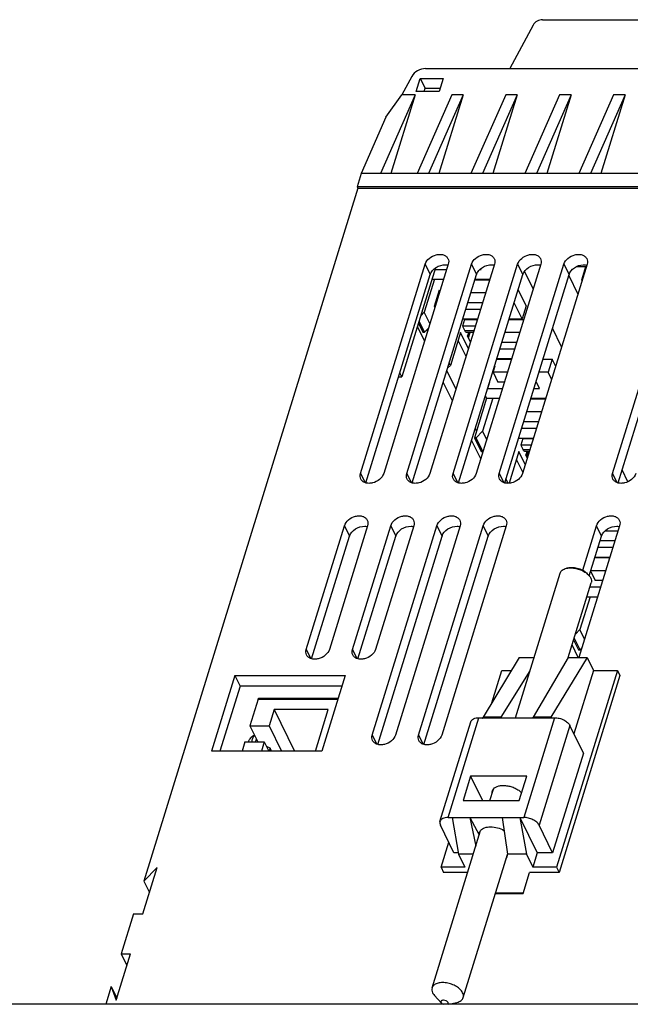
# Model space of a CAD drawing. Header units: millimetres. Extents: x 0 to 594, y 0 to 420.
# Tile 11 of 22: x 267 to 315, y 77 to 155. Entities that reach past the tile are written whole.
import ezdxf

# ---------------------------------------------------------------- set-up
doc = ezdxf.new("R2010")
doc.units = ezdxf.units.MM
doc.header["$LTSCALE"] = 32.67
doc.layers.get('0').update_dxf_attribs({"linetype": 'CONTINUOUS'})
doc.layers.add('3_ALL_AXES', color=7, linetype='CONTINUOUS')

msp = doc.modelspace()

# ---------------------------------------------------------------- linework, layer by layer
at = {"color": 7, "linetype": 'CONTINUOUS'}
for p, q in [((308.3771, 155.49614), (316.20074, 155.49614)), ((307.64376, 155.07356), (305.78099, 151.60848)), ((299.06078, 151.60848), (322.65032, 151.60848)), ((297.96076, 150.97462), (297.17858, 149.5196)), ((298.31694, 149.78071), (298.63969, 150.82515)), ((298.63969, 150.82515), (299.02608, 150.03778)), ((298.63969, 150.82515), (300.48181, 150.82515)), ((300.48181, 150.82515), (300.15906, 149.78071)), ((300.15906, 149.78071), (298.31694, 149.78071)), ((298.94664, 149.78071), (299.02608, 150.03778)), ((299.02608, 150.03778), (300.2385, 150.03778)), ((298.23625, 149.5196), (295.46856, 143.24457)), ((295.91038, 147.72674), (297.17858, 149.5196)), ((298.23625, 149.5196), (296.29712, 143.24457)), ((298.23625, 149.5196), (297.17858, 149.5196)), ((301.15294, 149.5196), (298.38525, 143.24457)), ((302.074, 149.5196), (299.30631, 143.24457)), ((302.074, 149.5196), (300.13487, 143.24457)), ((302.074, 149.5196), (301.15294, 149.5196)), ((305.45123, 149.5196), (302.68354, 143.24457)), ((306.37229, 149.5196), (303.6046, 143.24457)), ((306.37229, 149.5196), (304.43315, 143.24457)), ((306.37229, 149.5196), (305.45123, 149.5196)), ((309.74951, 149.5196), (306.98182, 143.24457)), ((310.67057, 149.5196), (307.90288, 143.24457)), ((310.67057, 149.5196), (308.73144, 143.24457)), ((310.67057, 149.5196), (309.74951, 149.5196)), ((314.04779, 149.5196), (311.28011, 143.24457)), ((314.96886, 149.5196), (312.20117, 143.24457)), ((314.96886, 149.5196), (313.02972, 143.24457)), ((314.96886, 149.5196), (314.04779, 149.5196)), ((295.91038, 147.72674), (293.93346, 143.24457)), ((293.93346, 143.24457), (293.6107, 142.20013)), ((320.95125, 143.24457), (293.93346, 143.24457)), ((293.6107, 142.20013), (293.66154, 142.09653)), ((320.62849, 142.20013), (293.6107, 142.20013)), ((293.66154, 142.09653), (350.15328, 142.09653)), ((299.85908, 135.74585), (297.17755, 127.06844)), ((299.82127, 135.6235), (300.74903, 135.6235)), ((303.39434, 135.6235), (303.50039, 135.6235)), ((303.50039, 135.6235), (303.46828, 135.68893)), ((311.09565, 135.85609), (311.87363, 135.85609)), ((311.81985, 135.81478), (311.49709, 134.77035)), ((311.86087, 135.81478), (311.81985, 135.81478)), ((299.7727, 134.83613), (298.96581, 132.22504)), ((299.57795, 134.83613), (300.50571, 134.83613)), ((302.99791, 134.79482), (304.17719, 134.79482)), ((303.01068, 134.83613), (304.18995, 134.83613)), ((307.64086, 134.08106), (306.95292, 135.48294)), ((310.46894, 135.12663), (311.19254, 133.65207)), ((299.78208, 132.68934), (300.18552, 133.99488)), ((300.18552, 133.99488), (300.22248, 133.91958)), ((307.07933, 132.72279), (306.44273, 134.02004)), ((311.49709, 134.77035), (311.52226, 134.71906)), ((311.53811, 134.77035), (311.49709, 134.77035)), ((303.85443, 133.75038), (302.67516, 133.75038)), ((299.81903, 132.61404), (299.78208, 132.68934)), ((302.27817, 132.46572), (303.45744, 132.46572)), ((303.61112, 132.96301), (302.43184, 132.96301)), ((306.75657, 131.67835), (306.11997, 132.9756)), ((307.07933, 132.72279), (306.75657, 131.67835)), ((298.68241, 131.93816), (298.96581, 132.22504)), ((299.41559, 131.30849), (298.96581, 132.22504)), ((302.03485, 131.67835), (303.21413, 131.67835)), ((302.17787, 131.63704), (302.1576, 131.67835)), ((305.71909, 131.67835), (306.75657, 131.67835)), ((298.98851, 129.92647), (298.41924, 131.08653)), ((298.49512, 131.3321), (298.84601, 130.61708)), ((298.98272, 130.61708), (298.54795, 131.50305)), ((299.3017, 130.93996), (298.98272, 130.61708)), ((302.17787, 131.63704), (302.0165, 131.11482)), ((302.0165, 131.11482), (302.19952, 130.74186)), ((303.03998, 131.11482), (302.0165, 131.11482)), ((302.17787, 131.63704), (303.20136, 131.63704)), ((305.70633, 131.63704), (306.8856, 131.63704)), ((309.90152, 129.47433), (309.17791, 130.94888)), ((298.84601, 130.61708), (298.98272, 130.61708)), ((299.17042, 130.80707), (299.22578, 130.69426)), ((301.85512, 130.5926), (301.04823, 127.98151)), ((302.48554, 129.30794), (301.85512, 130.5926)), ((302.88009, 130.59741), (302.3609, 130.59741)), ((302.48631, 130.59741), (302.40288, 130.32745)), ((302.64692, 129.83016), (302.40288, 130.32745)), ((306.56285, 130.5926), (305.38357, 130.5926)), ((302.29332, 128.69862), (301.66531, 129.97837)), ((304.98658, 129.30794), (306.16586, 129.30794)), ((306.31953, 129.80523), (305.14026, 129.80523)), ((304.74327, 128.52057), (305.92254, 128.52057)), ((301.04823, 127.98151), (300.82152, 127.75203)), ((301.04823, 127.98151), (300.95264, 128.17631)), ((304.4486, 127.43483), (304.60998, 127.95704)), ((304.60998, 127.95704), (304.56912, 127.95704)), ((304.7305, 128.47926), (305.90978, 128.47926)), ((308.41474, 128.47926), (309.16175, 128.47926)), ((309.16175, 128.47926), (308.83899, 127.43483)), ((309.42699, 127.93875), (309.16175, 128.47926)), ((296.92604, 127.06844), (297.17755, 127.06844)), ((297.17755, 127.06844), (297.02322, 127.38294)), ((300.76283, 127.56208), (301.48643, 126.08753)), ((304.4486, 127.43963), (304.40923, 127.43963)), ((304.4486, 127.43483), (304.83499, 126.64745)), ((305.58702, 127.43483), (304.4486, 127.43483)), ((308.83899, 127.43483), (308.09199, 127.43483)), ((309.10424, 126.89432), (308.83899, 127.43483)), ((301.20171, 125.16618), (300.47811, 126.64074)), ((304.03515, 126.15017), (304.02018, 126.18067)), ((304.03515, 126.15017), (304.19653, 126.67238)), ((304.19653, 126.67238), (304.18156, 126.70289)), ((305.34371, 126.64745), (304.83499, 126.64745)), ((307.90519, 126.64745), (307.84867, 126.64745)), ((308.14922, 126.15017), (307.90519, 126.64745)), ((303.93031, 125.36279), (303.83037, 125.56644)), ((304.03515, 126.15017), (305.19003, 126.15017)), ((307.695, 126.15017), (308.14922, 126.15017)), ((303.93031, 125.36279), (302.96204, 122.22948)), ((304.42154, 125.36279), (303.61465, 122.7517)), ((303.93031, 125.36279), (304.94672, 125.36279)), ((307.43892, 125.32148), (308.61819, 125.32148)), ((307.45168, 125.36279), (308.63096, 125.36279)), ((308.29544, 124.27705), (307.11616, 124.27705)), ((308.05212, 123.48967), (306.87285, 123.48967)), ((303.02348, 122.95535), (303.12342, 122.7517)), ((303.09876, 122.22948), (303.61465, 122.7517)), ((303.9369, 122.09503), (303.61465, 122.7517)), ((306.71917, 122.99239), (307.89845, 122.99239)), ((303.46237, 120.55945), (302.73876, 122.034)), ((302.96204, 122.22948), (303.49485, 121.14374)), ((303.09876, 122.22948), (302.96204, 122.22948)), ((303.63156, 121.14374), (303.09876, 122.22948)), ((306.47586, 122.20501), (307.65513, 122.20501)), ((306.82671, 122.1637), (306.66533, 121.64149)), ((306.66533, 121.64149), (306.84836, 121.26852)), ((307.48099, 121.64149), (306.66533, 121.64149)), ((306.82671, 122.1637), (306.80644, 122.20501)), ((306.82671, 122.1637), (307.64237, 122.1637)), ((303.49485, 121.14374), (303.63156, 121.14374)), ((306.50396, 121.11927), (305.72647, 118.6033)), ((307.00444, 120.09939), (306.50396, 121.11927)), ((307.3211, 121.12407), (307.00974, 121.12407)), ((307.13514, 121.12407), (307.05172, 120.85411)), ((307.16582, 120.6216), (307.05172, 120.85411)), ((306.81463, 119.48515), (306.31415, 120.50504)), ((315.17854, 118.7209), (314.71652, 119.66239)), ((305.65285, 118.59829), (305.47395, 118.96285)), ((289.56238, 105.38461), (292.60435, 115.22842)), ((294.44647, 115.22842), (291.4045, 105.38461)), ((293.24662, 105.38461), (296.28859, 115.22842)), ((298.13071, 115.22842), (295.08875, 105.38461)), ((314.39435, 114.80371), (313.34904, 114.80371)), ((289.99301, 104.63318), (293.01107, 114.39961)), ((293.67726, 104.63318), (296.69531, 114.39961)), ((314.10364, 114.01634), (312.97176, 114.01634)), ((314.13272, 113.95708), (314.10364, 114.01634)), ((312.81809, 113.51905), (313.99736, 113.51905)), ((312.562, 112.69037), (313.74128, 112.69037)), ((312.57477, 112.73168), (313.75405, 112.73168)), ((306.22694, 99.94817), (309.78037, 111.44709)), ((310.44843, 111.8726), (310.2868, 111.83458)), ((311.95294, 111.40767), (312.06495, 111.2851)), ((312.22279, 111.59268), (312.58305, 110.85856)), ((313.41853, 111.64593), (312.23925, 111.64593)), ((310.43054, 104.74487), (312.26447, 110.67945)), ((313.17521, 110.85856), (312.58305, 110.85856)), ((312.16614, 110.36127), (313.02154, 110.36127)), ((312.1696, 109.5739), (311.36271, 106.96281)), ((311.92283, 109.5739), (312.77822, 109.5739)), ((311.00361, 106.5993), (311.36271, 106.96281)), ((311.73616, 106.2018), (311.36271, 106.96281)), ((310.8601, 106.13492), (311.24291, 105.35485)), ((311.37963, 105.35485), (310.91293, 106.30587)), ((311.2224, 104.74616), (310.73676, 105.7358)), ((311.24291, 105.35485), (311.37963, 105.35485)), ((311.51759, 105.4945), (311.37963, 105.35485)), ((306.53422, 104.74616), (303.64453, 99.97807)), ((306.53422, 104.74616), (307.70963, 104.74616)), ((310.42636, 104.74616), (307.63518, 99.97807)), ((311.93778, 104.74616), (309.04809, 99.97807)), ((310.42636, 104.74616), (311.93778, 104.74616)), ((311.93778, 104.74616), (312.44618, 103.71015)), ((304.34085, 101.12702), (305.1391, 103.71015)), ((307.38278, 103.68848), (305.05744, 99.97807)), ((305.1391, 103.71015), (305.90635, 103.71015)), ((314.34971, 103.71015), (309.50838, 88.04361)), ((312.44618, 103.71015), (310.88735, 98.66578)), ((312.44618, 103.71015), (314.34971, 103.71015)), ((314.34971, 103.71015), (314.55307, 103.29574)), ((283.88174, 103.29574), (282.0259, 97.29023)), ((283.88174, 103.29574), (284.28846, 102.46693)), ((283.88174, 103.29574), (292.66252, 103.29574)), ((292.66252, 103.29574), (290.80668, 97.29023)), ((314.55307, 103.29574), (309.71174, 87.6292)), ((284.28846, 102.46693), (282.68874, 97.29023)), ((292.4064, 102.46693), (284.28846, 102.46693)), ((285.73268, 101.41878), (285.07587, 99.29335)), ((285.79368, 101.49446), (292.10588, 101.49446)), ((287.01442, 100.5989), (286.61097, 99.29335)), ((287.01442, 100.5989), (288.63807, 97.29023)), ((291.3127, 100.5989), (287.01442, 100.5989)), ((290.29024, 97.29023), (291.3127, 100.5989)), ((300.21607, 91.68409), (302.66901, 99.6218)), ((303.31939, 99.94817), (303.62641, 99.94817)), ((303.61302, 99.90484), (303.62641, 99.94817)), ((303.62641, 99.94817), (303.62782, 99.94529)), ((305.02531, 99.90484), (305.0387, 99.94817)), ((305.0387, 99.94817), (307.61767, 99.94817)), ((307.60428, 99.90484), (307.61767, 99.94817)), ((307.61767, 99.94817), (307.619, 99.94529)), ((309.01658, 99.90484), (309.02997, 99.94817)), ((309.02997, 99.94817), (309.33699, 99.94817)), ((285.07587, 99.29335), (285.70116, 98.01914)), ((285.07587, 99.29335), (286.61097, 99.29335)), ((286.61097, 99.29335), (287.59396, 97.29023)), ((311.6409, 97.1302), (310.56309, 99.32656)), ((284.68211, 98.01914), (284.45686, 97.29023)), ((284.68211, 98.01914), (286.21721, 98.01914)), ((285.31218, 98.47652), (285.1366, 98.33368)), ((286.21721, 98.01914), (285.99196, 97.29023)), ((286.21721, 98.01914), (286.57491, 97.29023)), ((290.80668, 97.29023), (282.0259, 97.29023)), ((286.68717, 97.51141), (286.39325, 97.66042)), ((286.68717, 97.51141), (286.61882, 97.29023)), ((286.79571, 97.29023), (286.68717, 97.51141)), ((311.6409, 97.1302), (309.18797, 89.19249)), ((302.65068, 95.30043), (302.05358, 93.36822)), ((302.65068, 95.30043), (303.59887, 93.36822)), ((307.13318, 95.30043), (302.65068, 95.30043)), ((306.53608, 93.36822), (307.13318, 95.30043)), ((304.19358, 93.36822), (304.47221, 94.26987)), ((302.05358, 93.36822), (306.53608, 93.36822)), ((300.86645, 92.01045), (306.88405, 92.01045)), ((301.17347, 92.01045), (301.69289, 89.07963)), ((302.58576, 92.01045), (303.34472, 90.62132)), ((302.58576, 92.01045), (303.06796, 89.72571)), ((305.16473, 92.01045), (305.58503, 89.07963)), ((306.57703, 92.01045), (307.95988, 89.19249)), ((306.57703, 92.01045), (307.09645, 89.07963)), ((299.58134, 78.443), (303.4557, 90.98044)), ((301.32825, 89.19249), (300.25043, 91.38884)), ((309.18797, 89.19249), (308.11015, 91.38884)), ((300.29777, 88.04361), (300.91379, 90.03706)), ((301.67289, 89.19249), (301.32825, 89.19249)), ((301.69289, 89.07963), (302.2013, 88.04361)), ((302.8683, 89.07963), (301.69289, 89.07963)), ((302.06543, 77.67536), (305.58461, 89.06343)), ((307.09645, 89.07963), (305.58503, 89.07963)), ((307.09645, 89.07963), (307.60485, 88.04361)), ((307.95988, 89.19249), (307.60485, 88.04361)), ((309.18797, 89.19249), (307.95988, 89.19249)), ((300.29777, 88.04361), (300.50113, 87.6292)), ((302.2013, 88.04361), (300.29777, 88.04361)), ((309.50838, 88.04361), (307.60485, 88.04361)), ((309.50838, 88.04361), (309.71174, 87.6292)), ((302.42009, 87.6292), (300.50113, 87.6292)), ((306.83128, 85.9581), (307.34768, 87.6292)), ((309.71174, 87.6292), (307.34768, 87.6292)), ((304.62499, 85.9581), (306.83128, 85.9581)), ((306.83128, 85.97158), (304.62916, 85.97158)), ((300.34074, 77.22463), (299.78087, 77.83735)), ((334.03614, 77.1377), (260.35126, 77.1377)), ((300.92056, 77.1377), (301.559, 77.28786))]:
    msp.add_line(p, q, dxfattribs=at)
at = {"color": 9, "linetype": 'CONTINUOUS'}
for p, q in [((302.92473, 130.74186), (302.19952, 130.74186)), ((304.49472, 127.58408), (304.45387, 127.58408)), ((307.36573, 121.26852), (306.84836, 121.26852)), ((289.56238, 105.38461), (289.91901, 104.65787)), ((293.24662, 105.38461), (293.60326, 104.65787)), ((285.73268, 101.41878), (292.08249, 101.41878)), ((300.86645, 92.01045), (303.31939, 99.94817)), ((305.02531, 99.90484), (303.61302, 99.90484)), ((305.05744, 99.97807), (303.64453, 99.97807)), ((309.33699, 99.94817), (306.88405, 92.01045)), ((309.01658, 99.90484), (307.60428, 99.90484)), ((309.04809, 99.97807), (307.63518, 99.97807)), ((310.56309, 99.32656), (308.11015, 91.38884))]:
    msp.add_line(p, q, dxfattribs=at)
at = {"color": 7, "linetype": 'CONTINUOUS'}
for centre, radius, start, end in [((305.23997, 99.86371), 0.21539, 147.9341021, 149.4853003), ((286.96502, 97.60745), 1.33847, 161.5509934, 162.0767509), ((305.07915, 89.02502), 0.50755, 4.3274919, 6.1756686)]:
    msp.add_arc(centre, radius, start, end, dxfattribs=at)
for points, knots in [([(308.3771, 155.49614), (308.22919, 155.49614), (307.93655, 155.41004), (307.71175, 155.20004), (307.64376, 155.07356)], [0, 0, 0, 0, 0.50741362, 1, 1, 1, 1]), ([(299.06078, 151.60848), (298.8389, 151.60848), (298.39995, 151.47934), (298.06275, 151.16433), (297.96076, 150.97462)], [0, 0, 0, 0, 0.50741362, 1, 1, 1, 1]), ([(302.3609, 130.59742), (302.34613, 130.5974), (302.30473, 130.60712), (302.24595, 130.65856), (302.21465, 130.71103), (302.19952, 130.74186)], [0, 0, 0, 0, 0.19582774, 0.54478089, 1, 1, 1, 1]), ([(307.00974, 121.12408), (306.99497, 121.12407), (306.95357, 121.13378), (306.89479, 121.18522), (306.86349, 121.23769), (306.84836, 121.26852)], [0, 0, 0, 0, 0.19582774, 0.54478089, 1, 1, 1, 1]), ([(309.78039, 111.44714), (309.79467, 111.49331), (309.8413, 111.58432), (309.95526, 111.69618), (310.10749, 111.78255), (310.22424, 111.81991), (310.28682, 111.83463)], [0, 0, 0, 0, 0.21784498, 0.45102222, 0.71020543, 1, 1, 1, 1]), ([(310.28682, 111.83463), (310.30243, 111.8383), (310.36722, 111.85217), (310.43304, 111.86108), (310.48306, 111.8654)], [0, 0, 0, 0, 0.24215334, 1, 1, 1, 1]), ([(310.4484, 111.87263), (310.57386, 111.90213), (310.85034, 111.91616), (311.26143, 111.83666), (311.64568, 111.67038), (311.86603, 111.50281), (311.95295, 111.40767)], [0, 0, 0, 0, 0.23669842, 0.50001391, 0.76333021, 1, 1, 1, 1]), ([(310.48306, 111.8654), (310.60465, 111.87589), (310.85871, 111.86845), (311.23451, 111.78836), (311.59204, 111.64581), (311.80829, 111.5106), (311.90429, 111.43416)], [0, 0, 0, 0, 0.24158124, 0.49910032, 0.75709175, 1, 1, 1, 1]), ([(311.90429, 111.43416), (311.91907, 111.42239), (311.97542, 111.37584), (312.02839, 111.32511), (312.06495, 111.2851)], [0, 0, 0, 0, 0.25848441, 1, 1, 1, 1]), ([(312.06495, 111.2851), (312.08111, 111.26741), (312.14, 111.19895), (312.19058, 111.1229), (312.21981, 111.06332)], [0, 0, 0, 0, 0.26523905, 1, 1, 1, 1]), ([(312.21981, 111.06332), (312.25022, 111.00136), (312.29276, 110.87425), (312.28285, 110.7389), (312.26448, 110.6795)], [0, 0, 0, 0, 0.52607311, 1, 1, 1, 1]), ([(289.58571, 104.94407), (289.55387, 105.00898), (289.51669, 105.15903), (289.53951, 105.3106), (289.56238, 105.38461)], [0, 0, 0, 0, 0.48277278, 1, 1, 1, 1]), ([(291.4045, 105.38461), (291.3487, 105.20403), (291.09321, 104.86848), (290.63374, 104.63847), (290.23188, 104.58826), (289.95464, 104.62869), (289.72482, 104.74617), (289.61964, 104.87491), (289.58571, 104.94407)], [0, 0, 0, 0, 0.25182553, 0.52955403, 0.66345908, 0.78647184, 0.89736782, 1, 1, 1, 1]), ([(293.26995, 104.94407), (293.23811, 105.00898), (293.20094, 105.15903), (293.22375, 105.3106), (293.24662, 105.38461)], [0, 0, 0, 0, 0.48277278, 1, 1, 1, 1]), ([(295.08875, 105.38461), (295.03294, 105.20403), (294.77745, 104.86848), (294.31799, 104.63847), (293.91612, 104.58826), (293.63888, 104.62869), (293.40906, 104.74617), (293.30388, 104.87491), (293.26995, 104.94407)], [0, 0, 0, 0, 0.25182553, 0.52955403, 0.66345908, 0.78647184, 0.89736782, 1, 1, 1, 1]), ([(285.73268, 101.41878), (285.73603, 101.42964), (285.74333, 101.44918), (285.75768, 101.47361), (285.77417, 101.49002), (285.78765, 101.49445), (285.79368, 101.49446)], [0, 0, 0, 0, 0.33248357, 0.60716008, 0.82363112, 1, 1, 1, 1]), ([(302.66901, 99.6218), (302.68441, 99.67159), (302.74452, 99.77007), (302.89557, 99.87345), (303.09366, 99.93576), (303.2411, 99.94817), (303.31939, 99.94817)], [0, 0, 0, 0, 0.20223346, 0.43007658, 0.69617638, 1, 1, 1, 1]), ([(303.61302, 99.90484), (303.61413, 99.90842), (303.61853, 99.92209), (303.62361, 99.93555), (303.62782, 99.94529)], [0, 0, 0, 0, 0.26087069, 1, 1, 1, 1]), ([(303.62782, 99.94529), (303.6291, 99.94826), (303.63413, 99.95945), (303.63985, 99.97034), (303.64453, 99.97807)], [0, 0, 0, 0, 0.26337461, 1, 1, 1, 1]), ([(307.60428, 99.90484), (307.60539, 99.90842), (307.60979, 99.92209), (307.61487, 99.93555), (307.61908, 99.94529)], [0, 0, 0, 0, 0.26087071, 1, 1, 1, 1]), ([(307.61892, 99.94529), (307.62018, 99.94826), (307.62509, 99.95942), (307.63064, 99.97031), (307.63517, 99.97806)], [0, 0, 0, 0, 0.26390569, 1, 1, 1, 1]), ([(309.04809, 99.97807), (309.04658, 99.97558), (309.04044, 99.96496), (309.03509, 99.95389), (309.03138, 99.94529)], [0, 0, 0, 0, 0.23659911, 1, 1, 1, 1]), ([(309.33699, 99.94817), (309.46321, 99.94817), (309.71963, 99.91358), (310.07537, 99.78304), (310.37169, 99.59037), (310.51867, 99.41708), (310.56309, 99.32656)], [0, 0, 0, 0, 0.26471185, 0.53664957, 0.78854015, 1, 1, 1, 1]), ([(284.95465, 98.01935), (284.97596, 98.08522), (285.02173, 98.19887), (285.09553, 98.30026), (285.1366, 98.33368)], [0, 0, 0, 0, 0.56659683, 1, 1, 1, 1]), ([(285.22828, 98.0192), (285.25046, 98.12353), (285.29146, 98.27151), (285.37003, 98.44803), (285.41464, 98.52229), (285.43832, 98.55496)], [0, 0, 0, 0, 0.5528514, 0.79086337, 1, 1, 1, 1]), ([(285.43079, 98.57009), (285.40079, 98.54705), (285.36111, 98.51604), (285.3219, 98.48443), (285.31218, 98.47652)], [0, 0, 0, 0, 0.75107208, 1, 1, 1, 1]), ([(285.5353, 98.0192), (285.53939, 98.03842), (285.55599, 98.11219), (285.57619, 98.18517), (285.5936, 98.23834)], [0, 0, 0, 0, 0.25991718, 1, 1, 1, 1]), ([(304.3725, 93.94833), (304.37136, 93.96301), (304.3694, 94.02051), (304.37817, 94.07845), (304.39081, 94.11934)], [0, 0, 0, 0, 0.25588275, 1, 1, 1, 1]), ([(304.39081, 94.11934), (304.39498, 94.13283), (304.4145, 94.18667), (304.44467, 94.2365), (304.4716, 94.27015)], [0, 0, 0, 0, 0.2467552, 1, 1, 1, 1]), ([(304.4716, 94.27015), (304.57238, 94.39606), (304.83095, 94.51825), (305.2, 94.5629), (305.53129, 94.54439), (305.87014, 94.47023), (306.19559, 94.34616), (306.48515, 94.18043), (306.65121, 94.04132), (306.72147, 93.96666)], [0, 0, 0, 0, 0.19599255, 0.31865337, 0.45388033, 0.59615516, 0.73888502, 0.87541106, 1, 1, 1, 1]), ([(300.21608, 91.68409), (300.20194, 91.63839), (300.19429, 91.53427), (300.22704, 91.4365), (300.25043, 91.38884)], [0, 0, 0, 0, 0.47398215, 1, 1, 1, 1]), ([(300.86645, 92.01045), (300.78816, 92.01045), (300.64072, 91.99805), (300.44263, 91.93574), (300.29159, 91.83235), (300.23147, 91.73387), (300.21608, 91.68409)], [0, 0, 0, 0, 0.30382362, 0.56992342, 0.79776654, 1, 1, 1, 1]), ([(308.11015, 91.38884), (308.06573, 91.47936), (307.91875, 91.65265), (307.62243, 91.84532), (307.26669, 91.97587), (307.01027, 92.01045), (306.88405, 92.01045)], [0, 0, 0, 0, 0.21145985, 0.46335043, 0.73528815, 1, 1, 1, 1]), ([(303.37413, 90.82937), (303.37831, 90.8429), (303.3979, 90.89693), (303.42822, 90.94689), (303.45528, 90.98063)], [0, 0, 0, 0, 0.24670934, 1, 1, 1, 1]), ([(303.45528, 90.98063), (303.5344, 91.07927), (303.72089, 91.18817), (303.99987, 91.25385), (304.34564, 91.27694), (304.80135, 91.20864), (305.1502, 91.06883), (305.31334, 90.97646)], [0, 0, 0, 0, 0.19200427, 0.30789443, 0.43582216, 0.71534112, 1, 1, 1, 1]), ([(303.35577, 90.65915), (303.35466, 90.67376), (303.35278, 90.73101), (303.36155, 90.78866), (303.37413, 90.82937)], [0, 0, 0, 0, 0.25588719, 1, 1, 1, 1]), ([(305.48548, 88.7416), (305.4947, 88.75308), (305.52879, 88.79945), (305.55425, 88.85226), (305.56689, 88.89316)], [0, 0, 0, 0, 0.25587551, 1, 1, 1, 1]), ([(305.56689, 88.89316), (305.57106, 88.90666), (305.58532, 88.96215), (305.58851, 89.02033), (305.58526, 89.06332)], [0, 0, 0, 0, 0.24679509, 1, 1, 1, 1]), ([(299.58133, 78.44296), (299.56296, 78.38356), (299.55304, 78.2482), (299.59559, 78.1211), (299.62599, 78.05914)], [0, 0, 0, 0, 0.47392993, 1, 1, 1, 1]), ([(302.02075, 78.05914), (301.97284, 78.15678), (301.82403, 78.3468), (301.52089, 78.57373), (301.14775, 78.74908), (300.74185, 78.85451), (300.34438, 78.87981), (300.03861, 78.82936), (299.83764, 78.74192), (299.71939, 78.65981), (299.63078, 78.56004), (299.59352, 78.4824), (299.58133, 78.44296)], [0, 0, 0, 0, 0.11377138, 0.24713889, 0.39334228, 0.54228136, 0.68324981, 0.80741724, 0.86189276, 0.91136352, 0.95682, 1, 1, 1, 1]), ([(299.62599, 78.05914), (299.63536, 78.04006), (299.67863, 77.96066), (299.73426, 77.88835), (299.78086, 77.83734)], [0, 0, 0, 0, 0.23525833, 1, 1, 1, 1]), ([(301.55898, 77.28783), (301.62157, 77.30254), (301.73831, 77.33991), (301.89055, 77.42628), (302.00451, 77.53814), (302.05114, 77.62915), (302.06542, 77.67532)], [0, 0, 0, 0, 0.28979899, 0.54898434, 0.78215911, 1, 1, 1, 1]), ([(302.06542, 77.67532), (302.0838, 77.73474), (302.09375, 77.8701), (302.05115, 77.9972), (302.02075, 78.05914)], [0, 0, 0, 0, 0.47407004, 1, 1, 1, 1]), ([(300.85763, 77.27582), (300.8443, 77.30297), (300.80015, 77.355), (300.68003, 77.43301), (300.53281, 77.47094), (300.39607, 77.4555), (300.32935, 77.42134), (300.29912, 77.3807), (300.28519, 77.33473), (300.29431, 77.29758), (300.30499, 77.27582)], [0, 0, 0, 0, 0.12109902, 0.26534012, 0.57065077, 0.70381098, 0.81144994, 0.85803395, 0.90295854, 1, 1, 1, 1]), ([(300.30499, 77.27582), (300.30715, 77.27141), (300.31714, 77.25309), (300.32998, 77.2364), (300.34073, 77.22462)], [0, 0, 0, 0, 0.23525198, 1, 1, 1, 1]), ([(300.34073, 77.22462), (300.3486, 77.21602), (300.38492, 77.18095), (300.42862, 77.15406), (300.46368, 77.13758)], [0, 0, 0, 0, 0.23130136, 1, 1, 1, 1]), ([(300.83461, 77.13758), (300.8528, 77.15346), (300.88163, 77.20016), (300.8689, 77.25284), (300.85763, 77.27582)], [0, 0, 0, 0, 0.48538723, 1, 1, 1, 1])]:
    msp.add_open_spline(points, degree=3, knots=knots, dxfattribs=at)
msp.add_open_spline([(305.04027, 99.94529), (305.04446, 99.9548), (305.04913, 99.96413), (305.05441, 99.97308)], degree=3, dxfattribs=at)
at = {"layer": '3_ALL_AXES', "color": 7, "linetype": 'CONTINUOUS'}
for p, q in [((293.66154, 142.09653), (276.62007, 86.95032)), ((293.8873, 119.38005), (299.03524, 136.0388)), ((300.87736, 136.0388), (295.72942, 119.38005)), ((297.57154, 119.38005), (302.71949, 136.0388)), ((304.56161, 136.0388), (299.41366, 119.38005)), ((301.25579, 119.38005), (306.40373, 136.0388)), ((308.24585, 136.0388), (303.09791, 119.38005)), ((304.94003, 119.38005), (310.08797, 136.0388)), ((311.9301, 136.0388), (306.78215, 119.38005)), ((313.96643, 119.38005), (319.11437, 136.0388)), ((294.31793, 118.62862), (299.44197, 135.20999)), ((298.00218, 118.62862), (303.12621, 135.20999)), ((301.68642, 118.62862), (306.81045, 135.20999)), ((305.37067, 118.62862), (310.4947, 135.20999)), ((314.39706, 118.62862), (319.29517, 134.47889)), ((299.98438, 133.34399), (300.03722, 133.32011)), ((302.47737, 130.17567), (302.6077, 130.59741)), ((307.12621, 120.70233), (307.25653, 121.12407)), ((294.82489, 98.56967), (299.97284, 115.22842)), ((301.81496, 115.22842), (296.66701, 98.56967)), ((298.50914, 98.56967), (303.65708, 115.22842)), ((305.4992, 115.22842), (300.35126, 98.56967)), ((314.5256, 115.22842), (311.28634, 104.74616)), ((311.5879, 111.68313), (312.68348, 115.22842)), ((295.25553, 97.81823), (300.37956, 114.39961)), ((298.93977, 97.81823), (304.0638, 114.39961)), ((312.11089, 111.23057), (313.0902, 114.39961)), ((276.55003, 84.33923), (277.69234, 88.03573)), ((277.69234, 88.03573), (276.62007, 86.95032)), ((276.62007, 86.95032), (277.0722, 86.02897)), ((306.54101, 85.9581), (306.54518, 85.97158)), ((275.81319, 84.33923), (274.82878, 81.1537)), ((275.81319, 84.33923), (276.55003, 84.33923)), ((274.42333, 77.4572), (275.56563, 81.1537)), ((274.82878, 81.1537), (275.28091, 80.23235)), ((274.82878, 81.1537), (275.56563, 81.1537)), ((274.02189, 78.54261), (273.58774, 77.1377)), ((274.02189, 78.54261), (274.47403, 77.62126)), ((274.02189, 78.54261), (274.42333, 77.4572))]:
    msp.add_line(p, q, dxfattribs=at)
at = {"layer": '3_ALL_AXES', "color": 9, "linetype": 'CONTINUOUS'}
for p, q in [((299.03524, 136.0388), (299.44197, 135.20999)), ((302.71949, 136.0388), (303.12621, 135.20999)), ((306.40373, 136.0388), (306.81045, 135.20999)), ((310.08797, 136.0388), (310.4947, 135.20999)), ((293.8873, 119.38005), (294.24393, 118.65331)), ((297.57154, 119.38005), (297.92817, 118.65331)), ((301.25579, 119.38005), (301.61242, 118.65331)), ((304.94003, 119.38005), (305.29666, 118.65331)), ((314.32306, 118.65331), (313.96643, 119.38005)), ((292.60435, 115.22842), (293.01107, 114.39961)), ((296.28859, 115.22842), (296.69531, 114.39961)), ((299.97284, 115.22842), (300.37956, 114.39961)), ((303.65708, 115.22842), (304.0638, 114.39961)), ((313.0902, 114.39961), (312.68348, 115.22842)), ((294.82489, 98.56967), (295.18152, 97.84293)), ((298.50914, 98.56967), (298.86577, 97.84293))]:
    msp.add_line(p, q, dxfattribs=at)
at = {"layer": '3_ALL_AXES', "color": 7, "linetype": 'CONTINUOUS'}
for points, knots in [([(299.03524, 136.0388), (299.09105, 136.21938), (299.34654, 136.55494), (299.806, 136.78495), (300.20787, 136.83515), (300.48511, 136.79473), (300.71493, 136.67725), (300.82011, 136.5485), (300.85403, 136.47935)], [0, 0, 0, 0, 0.25182553, 0.52955403, 0.66345908, 0.78647184, 0.89736782, 1, 1, 1, 1]), ([(300.85403, 136.47935), (300.88588, 136.41443), (300.92305, 136.26438), (300.90024, 136.11282), (300.87736, 136.0388)], [0, 0, 0, 0, 0.48277278, 1, 1, 1, 1]), ([(302.71949, 136.0388), (302.77529, 136.21938), (303.03078, 136.55494), (303.49025, 136.78495), (303.89211, 136.83515), (304.16935, 136.79473), (304.39917, 136.67725), (304.50435, 136.5485), (304.53828, 136.47935)], [0, 0, 0, 0, 0.25182553, 0.52955403, 0.66345908, 0.78647184, 0.89736782, 1, 1, 1, 1]), ([(304.53828, 136.47935), (304.57012, 136.41443), (304.60729, 136.26438), (304.58448, 136.11282), (304.56161, 136.0388)], [0, 0, 0, 0, 0.48277278, 1, 1, 1, 1]), ([(306.40373, 136.0388), (306.45953, 136.21938), (306.71502, 136.55494), (307.17449, 136.78495), (307.57636, 136.83515), (307.8536, 136.79473), (308.08342, 136.67725), (308.1886, 136.5485), (308.22252, 136.47935)], [0, 0, 0, 0, 0.25182553, 0.52955403, 0.66345908, 0.78647184, 0.89736782, 1, 1, 1, 1]), ([(308.22252, 136.47935), (308.25437, 136.41443), (308.29154, 136.26438), (308.26872, 136.11282), (308.24585, 136.0388)], [0, 0, 0, 0, 0.48277278, 1, 1, 1, 1]), ([(310.08797, 136.0388), (310.14378, 136.21938), (310.39927, 136.55494), (310.85874, 136.78495), (311.2606, 136.83515), (311.53784, 136.79473), (311.76766, 136.67725), (311.87284, 136.5485), (311.90677, 136.47935)], [0, 0, 0, 0, 0.25182553, 0.52955403, 0.66345908, 0.78647184, 0.89736782, 1, 1, 1, 1]), ([(311.90677, 136.47935), (311.93861, 136.41443), (311.97578, 136.26438), (311.95297, 136.11282), (311.9301, 136.0388)], [0, 0, 0, 0, 0.48277278, 1, 1, 1, 1]), ([(299.44197, 135.20999), (299.51437, 135.44429), (299.88418, 135.85184), (300.39877, 136.00507), (300.65871, 135.99194)], [0, 0, 0, 0, 0.48512822, 1, 1, 1, 1]), ([(300.65871, 135.99194), (300.67559, 135.99109), (300.74126, 135.98617), (300.80648, 135.97458), (300.85373, 135.96185)], [0, 0, 0, 0, 0.25674175, 1, 1, 1, 1]), ([(303.12621, 135.20999), (303.19861, 135.44429), (303.56842, 135.85184), (304.08301, 136.00507), (304.34295, 135.99194)], [0, 0, 0, 0, 0.48512822, 1, 1, 1, 1]), ([(304.34295, 135.99194), (304.35984, 135.99109), (304.4255, 135.98617), (304.49072, 135.97458), (304.53797, 135.96185)], [0, 0, 0, 0, 0.25674175, 1, 1, 1, 1]), ([(306.81045, 135.20999), (306.88286, 135.44429), (307.25267, 135.85184), (307.76726, 136.00507), (308.0272, 135.99194)], [0, 0, 0, 0, 0.48512822, 1, 1, 1, 1]), ([(308.0272, 135.99194), (308.04408, 135.99109), (308.10974, 135.98617), (308.17496, 135.97458), (308.22222, 135.96185)], [0, 0, 0, 0, 0.25674175, 1, 1, 1, 1]), ([(310.4947, 135.20999), (310.56242, 135.42916), (310.89936, 135.81831), (311.37235, 135.98388), (311.61909, 135.99262)], [0, 0, 0, 0, 0.4816342, 1, 1, 1, 1]), ([(311.61909, 135.99262), (311.6441, 135.9935), (311.74061, 135.99371), (311.83735, 135.98042), (311.90638, 135.96186)], [0, 0, 0, 0, 0.25933601, 1, 1, 1, 1]), ([(293.91063, 118.93951), (293.87878, 119.00442), (293.84161, 119.15447), (293.86443, 119.30604), (293.8873, 119.38005)], [0, 0, 0, 0, 0.48277278, 1, 1, 1, 1]), ([(295.72942, 119.38005), (295.67362, 119.19947), (295.41813, 118.86392), (294.95866, 118.63391), (294.55679, 118.58371), (294.27956, 118.62413), (294.04973, 118.74161), (293.94456, 118.87035), (293.91063, 118.93951)], [0, 0, 0, 0, 0.25182553, 0.52955403, 0.66345908, 0.78647184, 0.89736782, 1, 1, 1, 1]), ([(297.59487, 118.93951), (297.56303, 119.00442), (297.52586, 119.15447), (297.54867, 119.30604), (297.57154, 119.38005)], [0, 0, 0, 0, 0.48277278, 1, 1, 1, 1]), ([(299.41366, 119.38005), (299.35786, 119.19947), (299.10237, 118.86392), (298.6429, 118.63391), (298.24104, 118.58371), (297.9638, 118.62413), (297.73398, 118.74161), (297.6288, 118.87035), (297.59487, 118.93951)], [0, 0, 0, 0, 0.25182553, 0.52955403, 0.66345908, 0.78647184, 0.89736782, 1, 1, 1, 1]), ([(301.27912, 118.93951), (301.24727, 119.00442), (301.2101, 119.15447), (301.23292, 119.30604), (301.25579, 119.38005)], [0, 0, 0, 0, 0.48277278, 1, 1, 1, 1]), ([(303.09791, 119.38005), (303.04211, 119.19947), (302.78661, 118.86392), (302.32715, 118.63391), (301.92528, 118.58371), (301.64804, 118.62413), (301.41822, 118.74161), (301.31304, 118.87035), (301.27912, 118.93951)], [0, 0, 0, 0, 0.25182553, 0.52955403, 0.66345908, 0.78647184, 0.89736782, 1, 1, 1, 1]), ([(304.96336, 118.93951), (304.93152, 119.00442), (304.89434, 119.15447), (304.91716, 119.30604), (304.94003, 119.38005)], [0, 0, 0, 0, 0.48277278, 1, 1, 1, 1]), ([(306.78215, 119.38005), (306.72635, 119.19947), (306.47086, 118.86392), (306.01139, 118.63391), (305.60953, 118.58371), (305.33229, 118.62413), (305.10247, 118.74161), (304.99729, 118.87035), (304.96336, 118.93951)], [0, 0, 0, 0, 0.25182553, 0.52955403, 0.66345908, 0.78647184, 0.89736782, 1, 1, 1, 1]), ([(313.98976, 118.93951), (313.95791, 119.00442), (313.92074, 119.15447), (313.94356, 119.30604), (313.96643, 119.38005)], [0, 0, 0, 0, 0.48277278, 1, 1, 1, 1]), ([(315.80855, 119.38005), (315.75275, 119.19947), (315.49726, 118.86392), (315.03779, 118.63391), (314.63592, 118.58371), (314.35869, 118.62413), (314.12886, 118.74161), (314.02368, 118.87035), (313.98976, 118.93951)], [0, 0, 0, 0, 0.25182553, 0.52955403, 0.66345908, 0.78647184, 0.89736782, 1, 1, 1, 1]), ([(292.60435, 115.22842), (292.66015, 115.409), (292.91564, 115.74456), (293.37511, 115.97456), (293.77697, 116.02477), (294.05421, 115.98434), (294.28403, 115.86687), (294.38921, 115.73812), (294.42314, 115.66896)], [0, 0, 0, 0, 0.25182553, 0.52955403, 0.66345908, 0.78647184, 0.89736782, 1, 1, 1, 1]), ([(296.28859, 115.22842), (296.34439, 115.409), (296.59989, 115.74456), (297.05935, 115.97456), (297.46122, 116.02477), (297.73846, 115.98434), (297.96828, 115.86687), (298.07346, 115.73812), (298.10738, 115.66896)], [0, 0, 0, 0, 0.25182553, 0.52955403, 0.66345908, 0.78647184, 0.89736782, 1, 1, 1, 1]), ([(299.97284, 115.22842), (300.02864, 115.409), (300.28413, 115.74456), (300.7436, 115.97456), (301.14546, 116.02477), (301.4227, 115.98434), (301.65252, 115.86687), (301.7577, 115.73812), (301.79163, 115.66896)], [0, 0, 0, 0, 0.25182553, 0.52955403, 0.66345908, 0.78647184, 0.89736782, 1, 1, 1, 1]), ([(303.65708, 115.22842), (303.71288, 115.409), (303.96837, 115.74456), (304.42784, 115.97456), (304.82971, 116.02477), (305.10694, 115.98434), (305.33677, 115.86687), (305.44194, 115.73812), (305.47587, 115.66896)], [0, 0, 0, 0, 0.25182553, 0.52955403, 0.66345908, 0.78647184, 0.89736782, 1, 1, 1, 1]), ([(312.68348, 115.22842), (312.73928, 115.409), (312.99477, 115.74456), (313.45424, 115.97456), (313.8561, 116.02477), (314.13334, 115.98434), (314.36316, 115.86687), (314.46834, 115.73812), (314.50227, 115.66896)], [0, 0, 0, 0, 0.25182553, 0.52955403, 0.66345908, 0.78647184, 0.89736782, 1, 1, 1, 1]), ([(293.01107, 114.39961), (293.08347, 114.63391), (293.45329, 115.04146), (293.96788, 115.19469), (294.22781, 115.18156)], [0, 0, 0, 0, 0.48512822, 1, 1, 1, 1]), ([(294.42314, 115.66896), (294.45498, 115.60405), (294.49216, 115.454), (294.46934, 115.30243), (294.44647, 115.22842)], [0, 0, 0, 0, 0.48277278, 1, 1, 1, 1]), ([(296.69531, 114.39961), (296.76772, 114.63391), (297.13753, 115.04146), (297.65212, 115.19469), (297.91206, 115.18156)], [0, 0, 0, 0, 0.48512822, 1, 1, 1, 1]), ([(298.10738, 115.66896), (298.13923, 115.60405), (298.1764, 115.454), (298.15358, 115.30243), (298.13071, 115.22842)], [0, 0, 0, 0, 0.48277278, 1, 1, 1, 1]), ([(300.37956, 114.39961), (300.45196, 114.63391), (300.82177, 115.04146), (301.33636, 115.19469), (301.5963, 115.18156)], [0, 0, 0, 0, 0.48512822, 1, 1, 1, 1]), ([(301.79163, 115.66896), (301.82347, 115.60405), (301.86064, 115.454), (301.83783, 115.30243), (301.81496, 115.22842)], [0, 0, 0, 0, 0.48277278, 1, 1, 1, 1]), ([(304.0638, 114.39961), (304.13621, 114.63391), (304.50602, 115.04146), (305.02061, 115.19469), (305.28054, 115.18156)], [0, 0, 0, 0, 0.48512822, 1, 1, 1, 1]), ([(305.47587, 115.66896), (305.50772, 115.60405), (305.54489, 115.454), (305.52207, 115.30243), (305.4992, 115.22842)], [0, 0, 0, 0, 0.48277278, 1, 1, 1, 1]), ([(313.0902, 114.39961), (313.1626, 114.63391), (313.53241, 115.04146), (314.04701, 115.19469), (314.30694, 115.18156)], [0, 0, 0, 0, 0.48512822, 1, 1, 1, 1]), ([(314.50227, 115.66896), (314.53411, 115.60405), (314.57128, 115.454), (314.54847, 115.30243), (314.5256, 115.22842)], [0, 0, 0, 0, 0.48277278, 1, 1, 1, 1]), ([(294.22781, 115.18156), (294.2447, 115.1807), (294.31036, 115.17578), (294.37558, 115.1642), (294.42283, 115.15146)], [0, 0, 0, 0, 0.25674175, 1, 1, 1, 1]), ([(297.91206, 115.18156), (297.92894, 115.1807), (297.9946, 115.17578), (298.05982, 115.1642), (298.10708, 115.15146)], [0, 0, 0, 0, 0.25674175, 1, 1, 1, 1]), ([(301.5963, 115.18156), (301.61318, 115.1807), (301.67885, 115.17578), (301.74407, 115.1642), (301.79132, 115.15146)], [0, 0, 0, 0, 0.25674175, 1, 1, 1, 1]), ([(305.28054, 115.18156), (305.29743, 115.1807), (305.36309, 115.17578), (305.42831, 115.1642), (305.47557, 115.15146)], [0, 0, 0, 0, 0.25674175, 1, 1, 1, 1]), ([(314.30694, 115.18156), (314.32383, 115.1807), (314.38949, 115.17578), (314.45471, 115.1642), (314.50196, 115.15146)], [0, 0, 0, 0, 0.25674175, 1, 1, 1, 1]), ([(294.84822, 98.12912), (294.81638, 98.19404), (294.77921, 98.34409), (294.80202, 98.49566), (294.82489, 98.56967)], [0, 0, 0, 0, 0.48277278, 1, 1, 1, 1]), ([(296.66701, 98.56967), (296.61121, 98.38909), (296.35572, 98.05353), (295.89625, 97.82352), (295.49439, 97.77332), (295.21715, 97.81374), (294.98733, 97.93122), (294.88215, 98.05997), (294.84822, 98.12912)], [0, 0, 0, 0, 0.25182553, 0.52955403, 0.66345908, 0.78647184, 0.89736782, 1, 1, 1, 1]), ([(298.53247, 98.12912), (298.50062, 98.19404), (298.46345, 98.34409), (298.48626, 98.49566), (298.50914, 98.56967)], [0, 0, 0, 0, 0.48277278, 1, 1, 1, 1]), ([(300.35126, 98.56967), (300.29545, 98.38909), (300.03996, 98.05353), (299.5805, 97.82352), (299.17863, 97.77332), (298.90139, 97.81374), (298.67157, 97.93122), (298.56639, 98.05997), (298.53247, 98.12912)], [0, 0, 0, 0, 0.25182553, 0.52955403, 0.66345908, 0.78647184, 0.89736782, 1, 1, 1, 1])]:
    msp.add_open_spline(points, degree=3, knots=knots, dxfattribs=at)

doc.saveas('drawing.dxf')
